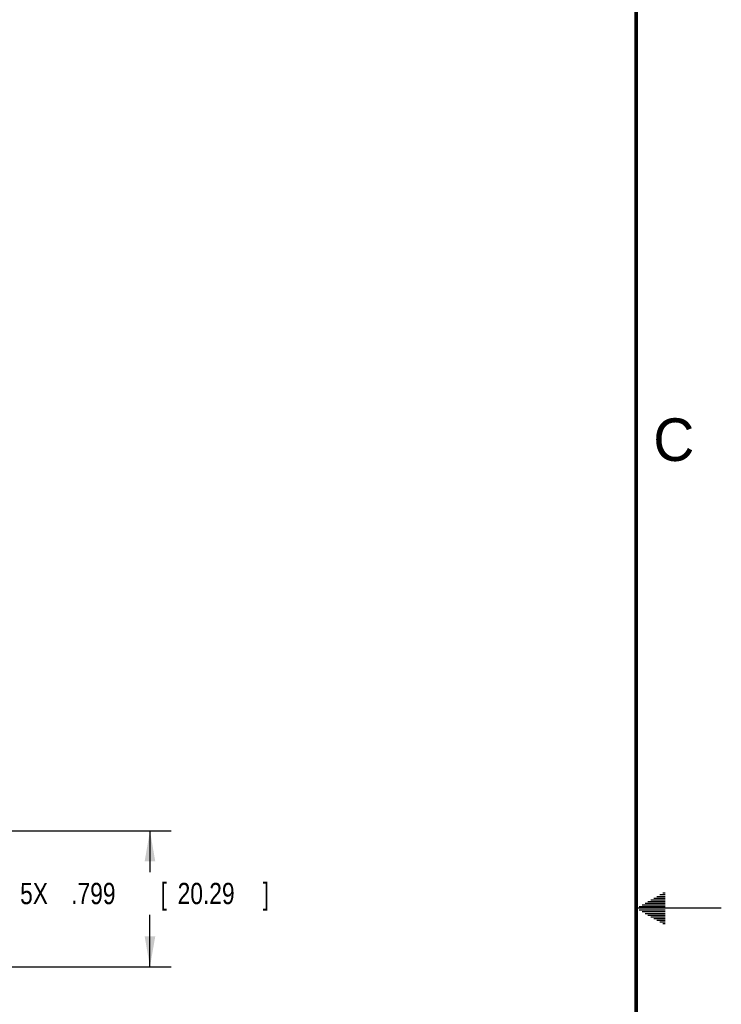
# Model space of a CAD drawing. Header units: inches. Extents: x 0 to 34, y 0 to 22.
# Tile 40 of 41: x 29.9 to 34, y 10.4 to 16.2. Entities that reach past the tile are written whole.
import ezdxf

# ---------------------------------------------------------------- set-up
doc = ezdxf.new("R2010")
doc.units = ezdxf.units.IN
doc.header["$LTSCALE"] = 1.87
doc.header["$MEASUREMENT"] = 0
doc.layers.get('0').update_dxf_attribs({"linetype": 'CONTINUOUS'})
doc.layers.add('DIMENSIONS', color=7, linetype='CONTINUOUS')
doc.styles.get("Standard").update_dxf_attribs({"font": 'txt', "width": 0.8})
doc.dimstyles.new('DIMSTYLE_1', dxfattribs={"dimtxt": 0.125, "dimasz": 0.18, "dimexe": 0.18, "dimexo": 0.0625, "dimgap": 0.09, "dimtad": 0, "dimtih": 1, "dimtoh": 1, "dimdec": 3, "dimzin": 4, "dimdsep": 46, "dimtxsty": 'STANDARD', "dimblk": '_FILLED', "dimblk1": '_FILLED', "dimblk2": '_FILLED', "dimcen": 0.09, "dimadec": 0, "dimazin": 0, "dimtp": 0.001, "dimtm": 0.001, "dimtfac": 1, "dimtdec": 3, "dimtofl": 0, "dimtmove": 0, "dimatfit": 3, "dimldrblk": '_FILLED', "dimfxl": 1, "dimtolj": 1, "dimtzin": 4, "dimarcsym": 0})

# ---------------------------------------------------------------- blocks, each defined once
blk = doc.blocks.new('_FILLED')
at = {"color": 0, "linetype": 'BYBLOCK'}
blk.add_solid([(0, 0), (-1, 0.174), (-1, -0.174)], dxfattribs=at)
blk = doc.blocks.new('*D14')
at = {"layer": 'DIMENSIONS', "color": 2, "linetype": 'CONTINUOUS'}
for p, q in [((29.7523, 11.455), (30.7698, 11.455)), ((30.6448, 11.455), (30.6448, 11.2117)), ((30.6448, 10.656), (30.6448, 10.9617)), ((29.6481, 10.656), (30.7698, 10.656))]:
    blk.add_line(p, q, dxfattribs=at)
at = {"layer": 'DIMENSIONS', "color": 2, "linetype": 'CONTINUOUS', "xscale": 0.18, "yscale": 0.18, "zscale": 0.18}
for p, rotation in [((30.6448, 11.455), 90), ((30.6448, 10.656), 270)]:
    blk.add_blockref('_FILLED', p, dxfattribs=dict(at, rotation=rotation))
at = {"layer": 'DIMENSIONS', "color": 2, "linetype": 'CONTINUOUS', "width": 0.8}
for s, p in [('5X ', (29.8823, 11.0242)), ('.799', (30.1823, 11.0242)), ('[', (30.7073, 11.0242)), ('20.29', (30.8073, 11.0242)), (']', (31.3073, 11.0242))]:
    blk.add_text(s, height=0.125, dxfattribs=at).set_placement(p)

msp = doc.modelspace()

# ---------------------------------------------------------------- linework, layer by layer
at = {"color": 2, "linetype": 'CONTINUOUS'}
for p, q in [((33.5866, 11.05), (33.6697, 11.05)), ((33.6039, 11.06), (33.6697, 11.06)), ((33.6213, 11.07), (33.6697, 11.07)), ((33.6386, 11.08), (33.6697, 11.08)), ((33.6559, 11.09), (33.6697, 11.09)), ((34, 11), (33.5, 11)), ((33.5173, 11.01), (33.6697, 11.01)), ((33.5173, 10.99), (33.6697, 10.99)), ((33.5347, 11.02), (33.6697, 11.02)), ((33.552, 11.03), (33.6697, 11.03)), ((33.5693, 11.04), (33.6697, 11.04)), ((33.5347, 10.98), (33.6697, 10.98)), ((33.552, 10.97), (33.6697, 10.97)), ((33.5693, 10.96), (33.6697, 10.96)), ((33.5866, 10.95), (33.6697, 10.95)), ((33.6039, 10.94), (33.6697, 10.94)), ((33.6213, 10.93), (33.6697, 10.93)), ((33.6386, 10.92), (33.6697, 10.92)), ((33.6559, 10.91), (33.6697, 10.91))]:
    msp.add_line(p, q, dxfattribs=at)
at = {"color": 7, "linetype": 'CONTINUOUS', "const_width": 0.02}
msp.add_lwpolyline([(33.5, 0.5), (33.5, 21.5)], dxfattribs=at)

# ---------------------------------------------------------------- texts
at = {"color": 2, "linetype": 'CONTINUOUS'}
msp.add_text('C', height=0.25, dxfattribs=at).set_placement((33.6004, 13.6267))

# ---------------------------------------------------------------- dimensions: what is measured, and where the dimension line sits
at = {"layer": 'DIMENSIONS', "color": 2, "linetype": 'CONTINUOUS'}
dim = msp.add_linear_dim(base=(30.6448, 10.656), p1=(29.7523, 11.455), p2=(29.6481, 10.656), angle=270, text='5X <>', dimstyle='DIMSTYLE_1', dxfattribs=at)
dim.commit()
dim.dimension.update_dxf_attribs({"geometry": '*D14', "text_midpoint": (30.6448, 11.0867), "dimtype": 160})

doc.saveas('drawing.dxf')
